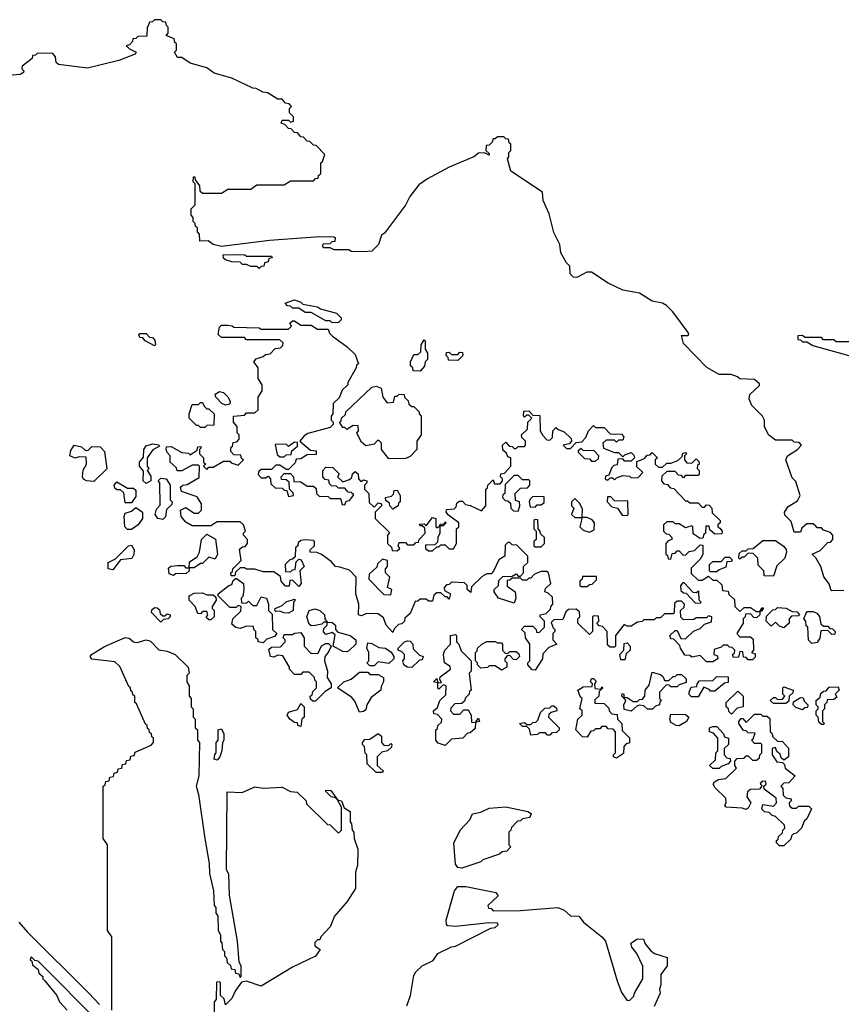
# Model space of a CAD drawing. Extents: x 2708302 to 2968450, y 494490 to 722710.
# Tile 17 of 256: x 2770540 to 2774470, y 597162 to 601870. Entities that reach past the tile are written whole.
import ezdxf

# ---------------------------------------------------------------- set-up
doc = ezdxf.new("R2010")
doc.units = 0

msp = doc.modelspace()

# ---------------------------------------------------------------- linework, layer by layer
at = {"layer": '0CON20XD'}
for points in [[(2774348.3, 599448.3), (2774335, 599460), (2774305, 599460), (2774281.7, 599438.3), (2774275, 599420), (2774245, 599420), (2774230.7, 599470.7), (2774200.5, 599500.5), (2774198.8, 599515), (2774215, 599542.5), (2774260, 599570), (2774273.3, 599595), (2774251.7, 599661.7), (2774235, 599680), (2774203.9, 599766.1), (2774212.5, 599785), (2774260, 599815), (2774280, 599835), (2774268.3, 599848.3), (2774245, 599850), (2774235, 599860), (2774155, 599860), (2774122.5, 599885), (2774103.3, 599925), (2774102.5, 599955), (2774093.3, 599975), (2774042.5, 600025), (2774030, 600055), (2774031.7, 600078.3), (2774078.3, 600121.7), (2774078.3, 600128.3), (2774055, 600150), (2773985, 600152.5), (2773973, 600163), (2773943, 600173), (2773885, 600174.3), (2773826.7, 600206.7), (2773715, 600322.5), (2773705, 600360), (2773735, 600360), (2773740, 600365), (2773737.5, 600375), (2773663.9, 600473.9), (2773634.3, 600504.3), (2773614.2, 600514.2), (2773565, 600523.8), (2773505, 600563.1), (2773425, 600577.5), (2773355, 600610), (2773275, 600662.5), (2773253, 600663), (2773205, 600636.7), (2773189.3, 600639.3), (2773173.3, 600655), (2773171.7, 600691.7), (2773155, 600707.5), (2773128.8, 600755), (2773124, 600795), (2773095, 600852.5), (2773072.3, 600942.3), (2773044.2, 601005), (2773040, 601045), (2772890, 601145), (2772873.8, 601205), (2772880, 601215), (2772880, 601235), (2772890, 601245), (2772890, 601275), (2772881.7, 601281.7), (2772878.3, 601298.3), (2772865, 601300), (2772855, 601310), (2772825, 601310), (2772815, 601300), (2772805, 601300), (2772800, 601285), (2772785, 601270), (2772771.7, 601268.3), (2772770, 601245), (2772785, 601230), (2772785, 601222.5), (2772763, 601233), (2772735, 601232.5), (2772712.5, 601215), (2772595, 601164.4), (2772490.4, 601109.6), (2772449.8, 601080.2), (2772406.7, 601025), (2772385, 600982.5), (2772285, 600850), (2772270, 600840), (2772255.5, 600794.5), (2772225, 600763.3), (2772185, 600760), (2772125, 600762.5), (2772115, 600770), (2772045, 600770), (2772025, 600780), (2771995, 600780), (2771990, 600785), (2771991.7, 600798.3), (2772025, 600800), (2772035, 600810), (2772048.3, 600811.7), (2772050, 600825), (2772045, 600830), (2771975, 600832.5), (2771735, 600813.8), (2771505, 600785.8), (2771465, 600794.4), (2771442, 600812), (2771401.7, 600811.7), (2771400, 600845), (2771390, 600855), (2771390, 600875), (2771381.7, 600881.7), (2771380, 600895), (2771370, 600905), (2771370, 600925), (2771360, 600935), (2771360, 600965), (2771380, 600985), (2771380, 601085), (2771370, 601095), (2771371.7, 601118.3), (2771378.3, 601118.3), (2771380, 601105), (2771400, 601075), (2771401.7, 601051.7), (2771415, 601040), (2771505, 601040), (2771535, 601060), (2771645, 601060), (2771675, 601080), (2771805, 601080), (2771835, 601100), (2771945, 601100), (2771955, 601110), (2771968.3, 601111.7), (2771970, 601125), (2771980, 601135), (2771980, 601185), (2771988.3, 601191.7), (2772000, 601225), (2771958.3, 601268.3), (2771945, 601270), (2771928.3, 601288.3), (2771915, 601290), (2771898.3, 601308.3), (2771885, 601310), (2771868.3, 601328.3), (2771855, 601330), (2771838.3, 601348.3), (2771825, 601350), (2771808.3, 601368.3), (2771790, 601375), (2771795, 601390), (2771825, 601390), (2771835, 601380), (2771850, 601385), (2771850, 601405), (2771830, 601425), (2771830, 601445), (2771840, 601455), (2771828.3, 601468.3), (2771811.7, 601471.7), (2771795, 601490), (2771775, 601490), (2771725, 601520), (2771703, 601523), (2771671.7, 601541.7), (2771655, 601542.5), (2771555, 601590), (2771470, 601615), (2771435, 601640), (2771355, 601662.5), (2771315, 601690), (2771295, 601690), (2771280, 601715), (2771290, 601725), (2771290, 601755), (2771281.7, 601761.7), (2771278.3, 601778.3), (2771240, 601795), (2771250, 601805), (2771250, 601835), (2771241.7, 601841.7), (2771238.3, 601858.3), (2771225, 601860), (2771215, 601870), (2771185, 601870), (2771175, 601860), (2771161.7, 601858.3), (2771155, 601840), (2771150, 601835), (2771148.3, 601791.7), (2771105, 601790), (2771095, 601780), (2771081.7, 601778.3), (2771080, 601765), (2771065, 601750), (2771050, 601745), (2771065, 601730), (2771097.5, 601715), (2771092.5, 601705), (2771015, 601674.5), (2770865, 601637.5), (2770725.8, 601655.8), (2770713.8, 601665), (2770711.7, 601691.7), (2770698.3, 601708.3), (2770625, 601710), (2770615, 601700), (2770601.7, 601698.3), (2770600, 601685), (2770551.7, 601648.3), (2770550, 601635), (2770560, 601625), (2770558.3, 601618.3), (2770541.7, 601608.3), (2770486.7, 601603.3)], [(2771685, 600680), (2771675, 600690), (2771645, 600690), (2771625, 600700), (2771605, 600700), (2771595, 600710), (2771555, 600712.5), (2771525, 600722.5), (2771515, 600730), (2771512.5, 600745), (2771585, 600747.5), (2771616.4, 600746.4), (2771625, 600740), (2771745, 600740), (2771748.3, 600731.7), (2771731.7, 600728.3), (2771728.3, 600711.7), (2771711.7, 600708.3), (2771708.3, 600691.7), (2771695, 600690), (2771685, 600680)], [(2772035, 600420), (2772025, 600430), (2772005, 600430), (2771935, 600470), (2771905, 600470), (2771875, 600490), (2771845, 600490), (2771835, 600500), (2771821.7, 600501.7), (2771810, 600515), (2771855, 600530), (2771885, 600520), (2771895, 600510), (2771965, 600497.5), (2771978.3, 600488.3), (2772055, 600467.5), (2772077.5, 600445), (2772077.5, 600435), (2772065, 600422.5), (2772035, 600420)], [(2773005, 598760), (2772991.7, 598761.7), (2772970, 598785), (2772970, 598795), (2772980, 598805), (2772980, 598885), (2772960, 598915), (2772958.3, 598938.3), (2772940, 598955), (2772955, 598970), (2772995, 598970), (2773010, 598955), (2773011.7, 598941.7), (2773025, 598940), (2773050, 598965), (2773050, 598995), (2773030, 599015), (2773030, 599025), (2773058.3, 599031.7), (2773078.3, 599051.7), (2773080, 599065), (2773090, 599075), (2773088.3, 599108.3), (2773068.3, 599128.3), (2773052.5, 599135), (2773055, 599150), (2773080, 599175), (2773070, 599225), (2773061.7, 599231.7), (2773035, 599232.5), (2773001.7, 599218.3), (2772985, 599200), (2772975, 599200), (2772965, 599190), (2772945, 599190), (2772935, 599200), (2772895, 599200), (2772885, 599190), (2772871.7, 599188.3), (2772871.7, 599161.7), (2772910, 599135), (2772912.5, 599105), (2772905, 599080), (2772830, 599105), (2772810, 599135), (2772810, 599145), (2772830, 599165), (2772831.7, 599188.3), (2772851.7, 599208.3), (2772895, 599210), (2772915, 599220), (2772925, 599210), (2772935, 599210), (2772950, 599225), (2772950, 599255), (2772970, 599275), (2772970, 599305), (2772918.3, 599358.3), (2772895, 599360), (2772885, 599370), (2772875, 599370), (2772861.7, 599358.3), (2772860, 599305), (2772831.7, 599288.3), (2772807, 599233), (2772795, 599220), (2772775, 599220), (2772751.7, 599208.3), (2772701.7, 599158.3), (2772698.3, 599131.7), (2772680, 599145), (2772680, 599165), (2772668.3, 599178.3), (2772605, 599180), (2772595, 599170), (2772581.7, 599168.3), (2772570, 599155), (2772571.7, 599141.7), (2772600, 599125), (2772595, 599100), (2772585, 599110), (2772575, 599110), (2772555, 599130), (2772535, 599130), (2772521.7, 599118.3), (2772515, 599090), (2772495, 599090), (2772485, 599100), (2772455, 599100), (2772445, 599090), (2772431.7, 599088.3), (2772408.3, 599031.7), (2772381.7, 599008.3), (2772380, 598995), (2772368.3, 598981.7), (2772351.7, 598978.3), (2772331.7, 598958.3), (2772325, 598940), (2772292.5, 598975), (2772280, 599010), (2772255, 599030), (2772198.3, 599031.7), (2772175, 599020), (2772160, 599025), (2772162.5, 599075), (2772147.5, 599125), (2772150, 599205), (2772118.3, 599238.3), (2772071.7, 599251.7), (2772050, 599255), (2772030, 599280), (2771983.6, 599313.6), (2771963, 599323), (2771930, 599325), (2771930, 599335), (2771950, 599355), (2771950, 599375), (2771945, 599380), (2771905, 599382.5), (2771885, 599380), (2771871.7, 599368.3), (2771870, 599355), (2771860, 599345), (2771858.3, 599301.7), (2771845, 599290), (2771831.7, 599288.3), (2771810, 599265), (2771811.7, 599231.7), (2771835, 599230), (2771845, 599240), (2771858.3, 599241.7), (2771861.7, 599278.3), (2771875, 599290), (2771887, 599287), (2771900, 599255), (2771880, 599235), (2771886.7, 599175), (2771875, 599160), (2771845, 599190), (2771831.7, 599188.3), (2771828.3, 599161.7), (2771811.7, 599161.7), (2771790, 599185), (2771788.3, 599208.3), (2771755, 599230), (2771705, 599230), (2771665, 599242.5), (2771625, 599242.5), (2771615, 599250), (2771595, 599250), (2771571.7, 599228.3), (2771568.3, 599211.7), (2771551.7, 599211.7), (2771550, 599225), (2771558.3, 599231.7), (2771560, 599245), (2771600, 599285), (2771591.7, 599338.3), (2771605, 599350), (2771618.3, 599351.7), (2771630, 599365), (2771630, 599385), (2771610, 599405), (2771610, 599415), (2771620, 599425), (2771610, 599455), (2771595, 599470), (2771485, 599470), (2771455, 599450), (2771365, 599450), (2771335, 599467.5), (2771312.5, 599495), (2771310, 599525), (2771335, 599537.5), (2771375, 599510), (2771395, 599510), (2771410, 599525), (2771410, 599555), (2771388.3, 599588.3), (2771313.6, 599613.6), (2771310, 599635), (2771320, 599645), (2771341.7, 599648.3), (2771398.3, 599681.7), (2771400, 599735), (2771395, 599740), (2771365, 599740), (2771315, 599712.5), (2771293, 599713), (2771288.3, 599728.3), (2771260, 599755), (2771260, 599785), (2771245, 599800), (2771240, 599815), (2771241.7, 599828.3), (2771265, 599830), (2771315, 599800), (2771347.5, 599797.5), (2771355, 599790), (2771388.3, 599811.7), (2771391.7, 599828.3), (2771405, 599830), (2771410, 599825), (2771400, 599815), (2771400, 599795), (2771420, 599775), (2771420, 599755), (2771430, 599745), (2771420, 599735), (2771435, 599720), (2771445, 599730), (2771465, 599730), (2771515, 599760), (2771545, 599760), (2771551.7, 599751.7), (2771585, 599740), (2771610, 599765), (2771601.7, 599771.7), (2771598.3, 599788.3), (2771565, 599790), (2771550, 599805), (2771550, 599825), (2771558.3, 599831.7), (2771561.7, 599848.3), (2771578.3, 599851.7), (2771590, 599865), (2771590, 599885), (2771580, 599895), (2771580, 599925), (2771562.5, 599945), (2771562.5, 599975), (2771615, 599980), (2771625, 599990), (2771665, 599990), (2771680, 600005), (2771680, 600065), (2771700, 600095), (2771700, 600125), (2771680, 600155), (2771680, 600205), (2771660, 600235), (2771671.7, 600248.3), (2771705, 600260), (2771715, 600270), (2771738.3, 600271.7), (2771761.7, 600298.3), (2771788.3, 600301.7), (2771798.3, 600311.7), (2771800, 600325), (2771785, 600340), (2771625, 600340), (2771615, 600350), (2771505, 600350), (2771490, 600365), (2771495, 600400), (2771505, 600410), (2771535, 600410), (2771557, 600407), (2771565, 600400), (2771685, 600397.5), (2771695, 600390), (2771825, 600390), (2771840, 600405), (2771831.7, 600418.3), (2771845, 600430), (2771855, 600430), (2771885, 600410), (2771935, 600410), (2771965, 600390), (2772015, 600390), (2772021.7, 600371.7), (2772037, 600357), (2772106.4, 600306.4), (2772145, 600270), (2772160, 600225), (2772151.7, 600218.3), (2772150, 600205), (2772110, 600135), (2772110, 600125), (2772081.7, 600098.3), (2772068.3, 600061.7), (2772040, 600035), (2772037.5, 599985), (2772030, 599975), (2772030, 599955), (2772040, 599945), (2772040, 599935), (2772025, 599920), (2771918.3, 599891.7), (2771900, 599880), (2771880, 599855), (2771931.7, 599811.7), (2771958.3, 599808.3), (2771958.3, 599791.7), (2771915, 599790), (2771885, 599770), (2771861.7, 599768.3), (2771858.3, 599751.7), (2771825, 599720), (2771815, 599720), (2771785, 599740), (2771765, 599740), (2771745, 599720), (2771695, 599720), (2771681.7, 599708.3), (2771680, 599695), (2771695, 599680), (2771715, 599680), (2771728.3, 599688.3), (2771740, 599675), (2771741.7, 599651.7), (2771761.7, 599631.7), (2771795, 599630), (2771805, 599620), (2771818.3, 599618.3), (2771825, 599590), (2771850, 599595), (2771848.3, 599608.3), (2771830, 599625), (2771828.3, 599658.3), (2771815, 599670), (2771791.7, 599671.7), (2771790, 599685), (2771805, 599700), (2771835, 599700), (2771850, 599685), (2771851.7, 599661.7), (2771885, 599660), (2771915, 599640), (2771945, 599640), (2771958.3, 599628.3), (2771960, 599605), (2771971.7, 599591.7), (2772015, 599590), (2772025, 599580), (2772075, 599580), (2772081.7, 599551.7), (2772095, 599550), (2772101.7, 599568.3), (2772118.3, 599571.7), (2772138.3, 599598.3), (2772125, 599610), (2772111.7, 599611.7), (2772095, 599630), (2772065, 599630), (2772055, 599640), (2772031.7, 599641.7), (2772021.7, 599651.7), (2772018.3, 599668.3), (2772001.7, 599671.7), (2771990, 599685), (2771990, 599715), (2772005, 599730), (2772038.3, 599728.3), (2772068.3, 599698.3), (2772060, 599685), (2772085, 599660), (2772118.3, 599671.7), (2772128.3, 599681.7), (2772131.7, 599698.3), (2772145, 599710), (2772158.3, 599698.3), (2772160, 599675), (2772171.7, 599661.7), (2772185, 599670), (2772200, 599665), (2772200, 599655), (2772190, 599645), (2772190, 599625), (2772210, 599605), (2772211.7, 599561.7), (2772235, 599540), (2772255, 599560), (2772270, 599555), (2772270, 599545), (2772240, 599515), (2772240, 599485), (2772308.3, 599418.3), (2772300, 599405), (2772300, 599365), (2772318.3, 599348.3), (2772321.7, 599331.7), (2772345, 599330), (2772358.3, 599341.7), (2772350, 599355), (2772355, 599370), (2772385, 599370), (2772395, 599360), (2772425, 599360), (2772435, 599370), (2772448.3, 599371.7), (2772450, 599385), (2772480, 599415), (2772478.3, 599438.3), (2772465, 599450), (2772455, 599450), (2772451.7, 599458.3), (2772475, 599460), (2772485, 599450), (2772515, 599490), (2772530, 599485), (2772530, 599445), (2772535, 599440), (2772550, 599450), (2772551.7, 599458.3), (2772570, 599460), (2772575, 599470), (2772580, 599465), (2772565, 599450), (2772550, 599450), (2772550, 599415), (2772540, 599395), (2772538.3, 599371.7), (2772525, 599360), (2772481.7, 599358.3), (2772481.7, 599341.7), (2772495, 599330), (2772515, 599330), (2772535, 599350), (2772545, 599350), (2772555, 599360), (2772575, 599360), (2772595, 599340), (2772615, 599340), (2772630, 599365), (2772630, 599435), (2772640, 599445), (2772640, 599465), (2772591.7, 599501.7), (2772580, 599515), (2772581.7, 599528.3), (2772618.3, 599531.7), (2772628.3, 599541.7), (2772631.7, 599558.3), (2772642.5, 599567.5), (2772657.5, 599567.5), (2772671.7, 599551.7), (2772695, 599547.5), (2772748.3, 599521.7), (2772770, 599545), (2772770, 599625), (2772778.3, 599631.7), (2772780, 599645), (2772805, 599670), (2772811.7, 599651.7), (2772838.3, 599651.7), (2772850, 599665), (2772850, 599675), (2772840, 599685), (2772841.7, 599698.3), (2772858.3, 599701.7), (2772890, 599735), (2772890, 599775), (2772875, 599780), (2772868.3, 599798.3), (2772851.7, 599811.7), (2772850, 599835), (2772865, 599850), (2772881.7, 599831.7), (2772895, 599830)], [(2771185, 600310), (2771140, 600335), (2771128.3, 600348.3), (2771115, 600350), (2771110, 600365), (2771115, 600370), (2771145, 600370), (2771161.7, 600351.7), (2771175, 600350), (2771187, 600337), (2771190, 600315), (2771185, 600310)], [(2774515, 600330), (2774445, 600330), (2774435, 600340), (2774385, 600340), (2774375, 600350), (2774295, 600350), (2774285, 600360), (2774261.7, 600358.3), (2774261.7, 600341.7), (2774275, 600340), (2774285, 600330), (2774305, 600330), (2774333, 600313), (2774535, 600256.7)], [(2772455, 600190), (2772421.7, 600191.7), (2772420, 600205), (2772410, 600215), (2772410, 600235), (2772425, 600270), (2772445, 600270), (2772458.3, 600281.7), (2772460, 600315), (2772475, 600340), (2772480, 600335), (2772480, 600295), (2772490, 600275), (2772490, 600245), (2772480, 600235), (2772477, 600213), (2772455, 600190)], [(2772635, 600240), (2772591.7, 600241.7), (2772590, 600255), (2772580, 600265), (2772581.7, 600278.3), (2772595, 600280), (2772605, 600270), (2772635, 600270), (2772645, 600280), (2772658.3, 600278.3), (2772660, 600265), (2772635, 600240)], [(2772305, 599770), (2772270, 599815), (2772270, 599845), (2772258.3, 599858.3), (2772251.7, 599858.3), (2772235, 599840), (2772195, 599832.5), (2772175, 599850), (2772153, 599893), (2772160, 599905), (2772158.3, 599928.3), (2772135, 599930), (2772105, 599910), (2772095, 599920), (2772085, 599920), (2772070, 599945), (2772078.3, 599951.7), (2772080, 599965), (2772098.3, 599981.7), (2772100, 599995), (2772225, 600113.3), (2772245, 600117.5), (2772268.3, 600108.3), (2772276.7, 600065), (2772298.3, 600038.3), (2772328.3, 600041.7), (2772335, 600070), (2772345, 600070), (2772355, 600080), (2772378.3, 600078.3), (2772380, 600065), (2772398.3, 600048.3), (2772401.7, 600031.7), (2772415, 600020), (2772425, 600020), (2772450, 599995), (2772450, 599985), (2772460, 599975), (2772460, 599885), (2772440, 599855), (2772440, 599815), (2772408.3, 599781.7), (2772385, 599772.5), (2772305, 599770)], [(2771525, 600026.7), (2771507.5, 600035), (2771477.5, 600065), (2771475, 600080), (2771495, 600092.5), (2771515, 600087.5), (2771536.2, 600066.2), (2771546.4, 600046.4), (2771545, 600032.5), (2771525, 600026.7)], [(2771425, 599920), (2771405, 599920), (2771395, 599930), (2771385, 599930), (2771350, 599965), (2771350, 599985), (2771365, 600030), (2771395, 600030), (2771405, 600040), (2771415, 600040), (2771421.7, 600021.7), (2771435, 600010), (2771445, 600010), (2771470, 599985), (2771468.3, 599931.7), (2771435, 599930), (2771425, 599920)], [(2772895, 599830), (2772905, 599820), (2772915, 599820), (2772925, 599830), (2772955, 599830), (2772960, 599835), (2772960, 599855), (2772941.7, 599871.7), (2772940, 599885), (2772968.3, 599911.7), (2772970, 599945), (2772990, 599965), (2772975, 599980), (2772965, 599980), (2772955, 599970), (2772950, 599975), (2772951.7, 599998.3), (2772975, 600000), (2772995, 599980), (2773028.3, 599978.3), (2773030, 599905), (2773041.7, 599881.7), (2773061.7, 599861.7), (2773075, 599860), (2773088.3, 599871.7), (2773090, 599905), (2773105, 599920), (2773115, 599910), (2773145, 599900), (2773178.3, 599868.3), (2773180, 599855), (2773168.3, 599841.7), (2773140, 599835), (2773155, 599820), (2773175, 599820), (2773201.7, 599848.3), (2773228.3, 599851.7), (2773248.3, 599871.7), (2773260, 599905), (2773285, 599930), (2773295, 599920), (2773335, 599920), (2773365, 599890), (2773418.3, 599888.3), (2773430, 599875), (2773425, 599860), (2773405, 599860), (2773395, 599850), (2773385, 599860), (2773345, 599860), (2773330, 599845), (2773331.7, 599821.7), (2773385, 599800), (2773405, 599800), (2773425, 599780), (2773435, 599790), (2773465, 599800), (2773478.3, 599788.3), (2773480, 599775), (2773465, 599760), (2773435, 599760), (2773425, 599770), (2773401.7, 599768.3), (2773398.3, 599741.7), (2773381.7, 599738.3), (2773371.7, 599728.3), (2773358.3, 599691.7), (2773341.7, 599688.3), (2773340, 599675), (2773345, 599670), (2773355, 599670), (2773365, 599680), (2773375, 599680), (2773385, 599670), (2773395, 599680), (2773425, 599690), (2773457, 599687), (2773465, 599680), (2773498.3, 599681.7), (2773520, 599705), (2773491.7, 599731.7), (2773491.7, 599758.3), (2773528.3, 599771.7), (2773541.7, 599788.3), (2773555, 599790), (2773565, 599800), (2773590, 599775), (2773580, 599765), (2773580, 599745), (2773595, 599730), (2773615, 599730), (2773635, 599750), (2773655, 599750), (2773688.3, 599761.7), (2773708.3, 599781.7), (2773711.7, 599798.3), (2773725, 599800), (2773730, 599795), (2773720, 599785), (2773720, 599765), (2773731.7, 599751.7), (2773755, 599750), (2773775, 599770), (2773788.3, 599758.3), (2773790, 599745), (2773781.7, 599738.3), (2773780, 599725), (2773790, 599715), (2773790, 599695), (2773785, 599690), (2773725, 599690), (2773715, 599680), (2773705, 599690), (2773691.7, 599691.7), (2773675, 599710), (2773635, 599710), (2773611.7, 599688.3), (2773610, 599665), (2773621.7, 599651.7), (2773638.3, 599648.3), (2773651.7, 599631.7), (2773668.3, 599628.3), (2773725, 599570), (2773735, 599570), (2773745, 599560), (2773785, 599560), (2773805, 599540), (2773815, 599540), (2773825, 599550), (2773838.3, 599548.3), (2773850, 599535), (2773851.7, 599511.7), (2773890, 599475), (2773890, 599465), (2773880, 599455), (2773880, 599445), (2773888.3, 599438.3), (2773900, 599425), (2773898.3, 599411.7), (2773865, 599410), (2773841.7, 599431.7), (2773838.3, 599448.3), (2773821.7, 599448.3), (2773820, 599415), (2773811.7, 599408.3), (2773808.3, 599391.7), (2773795, 599390), (2773761.7, 599411.7), (2773760, 599445), (2773755, 599450), (2773725, 599440), (2773695, 599460), (2773675, 599460), (2773665, 599470), (2773635, 599470), (2773620, 599455), (2773620, 599425), (2773631.7, 599411.7), (2773645, 599410), (2773660, 599395), (2773660, 599385), (2773641.7, 599378.3), (2773630, 599365), (2773630, 599315), (2773638.3, 599308.3), (2773641.7, 599291.7), (2773655, 599290), (2773661.7, 599318.3), (2773675, 599320), (2773685, 599330), (2773695, 599330), (2773711.7, 599311.7), (2773725, 599310), (2773743, 599327), (2773768.3, 599331.7), (2773795, 599360), (2773808.3, 599358.3), (2773807, 599313), (2773795, 599290), (2773751.7, 599248.3), (2773751.7, 599221.7), (2773785, 599190), (2773805, 599190), (2773835, 599210), (2773855, 599190), (2773875, 599190), (2773898.3, 599168.3), (2773901.7, 599141.7), (2773928.3, 599138.3), (2773931.7, 599121.7), (2773958.3, 599098.3), (2773960, 599065), (2773985, 599040), (2774005, 599060), (2774035, 599060), (2774065, 599040), (2774080, 599040), (2774091.7, 599058.3), (2774098.3, 599058.3), (2774088.3, 599041.7), (2774080, 599040), (2774080, 599025), (2774065, 599010), (2774051.7, 599011.7), (2774035, 599030), (2774011.7, 599028.3), (2774010, 599015), (2774000, 599005), (2774000, 598985), (2773970, 598935), (2773985, 598920), (2774035, 598920), (2774048.3, 598908.3), (2774050, 598855), (2774040, 598845), (2774058.3, 598838.3), (2774058.3, 598821.7), (2774045, 598810), (2774025, 598810), (2774015, 598820), (2774001.7, 598821.7), (2773998.3, 598848.3), (2773985, 598850), (2773978.3, 598821.7), (2773955, 598820), (2773950, 598835), (2773958.3, 598841.7), (2773960, 598855), (2773948.3, 598868.3), (2773935, 598870), (2773925, 598880), (2773905, 598880), (2773895, 598870), (2773861.7, 598858.3), (2773860, 598835), (2773878.3, 598828.3), (2773880, 598815), (2773855, 598800), (2773825, 598800), (2773795, 598830), (2773755, 598822.5), (2773745, 598830), (2773721.7, 598831.7), (2773700, 598865), (2773698.3, 598878.3), (2773668.3, 598908.3), (2773655, 598910), (2773650, 598925), (2773675, 598950), (2773685, 598950), (2773701.7, 598911.7), (2773725, 598910), (2773763, 598947), (2773795, 598960), (2773815, 598980), (2773848.3, 598991.7), (2773850, 599015), (2773835, 599020), (2773825, 599010), (2773775, 599010), (2773765, 599002.5), (2773715, 599000), (2773703, 599013), (2773700, 599045), (2773718.3, 599061.7), (2773720, 599075), (2773705, 599090), (2773685, 599090), (2773671.7, 599078.3), (2773670, 599035), (2773665, 599030), (2773625, 599030), (2773605, 599010), (2773585, 599010), (2773575, 599000), (2773525, 599000), (2773517, 598993), (2773495, 598990), (2773465, 598970), (2773445, 598970), (2773431.7, 598978.3), (2773390, 598925), (2773390, 598875), (2773385, 598870), (2773365, 598870), (2773351.7, 598881.7), (2773350, 598945), (2773328.3, 598968.3), (2773311.7, 598971.7), (2773300, 598985), (2773310, 598995), (2773308.3, 599018.3), (2773285, 599020), (2773280, 599015), (2773280, 598945), (2773265, 598930), (2773210, 598985), (2773210, 599005), (2773220, 599015), (2773218.3, 599038.3), (2773201.7, 599051.7), (2773165, 599050), (2773151.7, 599038.3), (2773138.3, 599001.7), (2773095, 599000), (2773081.7, 598988.3), (2773091.7, 598961.7), (2773100, 598955), (2773100, 598945), (2773090, 598935), (2773090, 598905), (2773110, 598885), (2773071.7, 598868.3), (2773041.7, 598838.3), (2773040, 598815), (2773005, 598760)], [(2770895, 599662.5), (2770860, 599665), (2770845, 599673.3), (2770840, 599685), (2770843.8, 599716.2), (2770860, 599745), (2770858.3, 599778.3), (2770825, 599780), (2770805, 599773.3), (2770780, 599785), (2770785, 599810), (2770800, 599835), (2770835, 599827.5), (2770855, 599810), (2770868.3, 599811.7), (2770885, 599830), (2770925, 599827.5), (2770945.9, 599805.9), (2770957, 599723), (2770895, 599662.5)], [(2771145, 599653.3), (2771130, 599665), (2771131.7, 599711.7), (2771113.3, 599735), (2771112.5, 599755), (2771131.7, 599778.3), (2771133.3, 599815), (2771145, 599832.5), (2771175, 599842.5), (2771205, 599837.5), (2771208.3, 599831.7), (2771176.7, 599813.3), (2771150, 599775), (2771150, 599735), (2771157.5, 599725), (2771150, 599715), (2771167, 599687), (2771167.5, 599665), (2771145, 599653.3)], [(2771805, 599780), (2771815, 599790), (2771838.3, 599791.7), (2771841.7, 599808.3), (2771868.3, 599831.7), (2771868.3, 599848.3), (2771855, 599850), (2771825, 599830), (2771815, 599840), (2771761.7, 599838.3), (2771771.7, 599791.7), (2771785, 599780), (2771805, 599780)], [(2773295, 599760), (2773308.3, 599771.7), (2773310, 599785), (2773288.3, 599808.3), (2773235, 599810), (2773225, 599820), (2773211.7, 599808.3), (2773211.7, 599801.7), (2773241.7, 599771.7), (2773265, 599770), (2773275, 599760), (2773295, 599760)], [(2772925, 599520), (2772932.5, 599545), (2772930, 599565), (2772911.7, 599571.7), (2772910, 599605), (2772935, 599630), (2772968.3, 599631.7), (2772980, 599645), (2772980, 599665), (2772975, 599670), (2772945, 599670), (2772925, 599690), (2772905, 599690), (2772861.7, 599648.3), (2772860, 599605), (2772851.7, 599598.3), (2772850, 599585), (2772861.7, 599571.7), (2772875, 599570), (2772888.3, 599558.3), (2772890, 599535), (2772901.7, 599521.7), (2772925, 599520)], [(2771075, 599560), (2771045, 599560), (2771038.3, 599608.3), (2771021.7, 599621.7), (2771005, 599622.5), (2770995, 599630), (2770992.5, 599645), (2771005, 599660), (2771055, 599630), (2771085, 599630), (2771095, 599620), (2771095, 599590), (2771075, 599560)], [(2771225, 599480), (2771200, 599485), (2771187.5, 599505), (2771195, 599530), (2771211.7, 599548.3), (2771210, 599655), (2771202.5, 599665), (2771215, 599677.5), (2771240, 599675), (2771260, 599645), (2771260, 599575), (2771270, 599565), (2771268.3, 599551.7), (2771241.7, 599528.3), (2771237, 599493), (2771225, 599480)], [(2772325, 599530), (2772310, 599545), (2772308.3, 599558.3), (2772291.7, 599571.7), (2772290, 599585), (2772318.3, 599591.7), (2772328.3, 599601.7), (2772331.7, 599618.3), (2772345, 599620), (2772360, 599595), (2772360, 599565), (2772351.7, 599558.3), (2772350, 599545), (2772325, 599530)], [(2773005, 599540), (2773015, 599550), (2773035, 599550), (2773048.3, 599561.7), (2773048.3, 599588.3), (2772995, 599590), (2772981.7, 599578.3), (2772977.5, 599565), (2772981.7, 599541.7), (2773005, 599540)], [(2773230, 599490), (2773231.7, 599531.7), (2773218.3, 599558.3), (2773195, 599580), (2773180, 599565), (2773180, 599545), (2773190, 599535), (2773180, 599505), (2773195, 599490), (2773225, 599490), (2773230, 599490)], [(2773445, 599500), (2773450, 599505), (2773448.3, 599568.3), (2773385, 599570), (2773368.3, 599588.3), (2773351.7, 599588.3), (2773350, 599565), (2773371.7, 599541.7), (2773400, 599535), (2773421.7, 599501.7), (2773445, 599500)], [(2771075, 599432.5), (2771055, 599432.5), (2771042.5, 599445), (2771040, 599495), (2771045, 599510), (2771075, 599520), (2771095, 599537.5), (2771126.7, 599515), (2771126.7, 599485), (2771107.5, 599455), (2771075, 599432.5)], [(2773035, 599350), (2773050, 599365), (2773050, 599395), (2773031.7, 599411.7), (2773030, 599425), (2773020, 599435), (2773018.3, 599478.3), (2773005, 599480), (2773000, 599475), (2773000, 599435), (2773010, 599425), (2773010, 599385), (2773000, 599375), (2773000, 599355), (2773005, 599350), (2773035, 599350)], [(2773265, 599420), (2773288.3, 599431.7), (2773290, 599465), (2773278.3, 599478.3), (2773255, 599490), (2773230, 599490), (2773220, 599445), (2773235, 599430), (2773265, 599420)], [(2771275, 599212.5), (2771255, 599220), (2771251.7, 599248.3), (2771263, 599257), (2771295, 599260), (2771325, 599260), (2771335, 599250), (2771350, 599250), (2771351.7, 599278.3), (2771388.3, 599301.7), (2771400, 599325), (2771410, 599385), (2771435, 599410), (2771476.4, 599386.4), (2771486.7, 599315), (2771475, 599290), (2771445, 599300), (2771415, 599270), (2771405, 599270), (2771375, 599250), (2771350, 599250), (2771350, 599235), (2771337, 599223), (2771285, 599220), (2771275, 599212.5)], [(2774481.7, 599141.7), (2774425, 599140), (2774420, 599145), (2774412.5, 599172.5), (2774386.1, 599206.1), (2774372.5, 599255), (2774347.5, 599297.5), (2774330, 599315), (2774368.3, 599331.7), (2774405, 599370), (2774418.3, 599371.7), (2774430, 599385), (2774430, 599405), (2774418.3, 599418.3), (2774385, 599430), (2774375, 599440), (2774355, 599440), (2774348.3, 599448.3)], [(2774145, 599210), (2774101.7, 599211.7), (2774100, 599235), (2774071.7, 599261.7), (2774070, 599295), (2774048.3, 599318.3), (2774025, 599320), (2774005, 599300), (2773995, 599300), (2773985, 599290), (2773980, 599295), (2773981.7, 599318.3), (2773995, 599330), (2774015, 599330), (2774025, 599340), (2774048.3, 599341.7), (2774095, 599380), (2774155, 599380), (2774193, 599353), (2774207, 599337), (2774207.5, 599325), (2774200, 599295), (2774161.7, 599258.3), (2774145, 599210)], [(2770985, 599240), (2770962.5, 599245), (2770962.5, 599275), (2770998.3, 599291.7), (2771060, 599355), (2771075, 599357.5), (2771087.5, 599335), (2771086.4, 599313.6), (2771076.4, 599293.6), (2771021.7, 599288.3), (2770985, 599240)], [(2772315, 599120), (2772320, 599145), (2772300, 599155), (2772310, 599205), (2772290, 599225), (2772290, 599245), (2772300, 599255), (2772300, 599285), (2772275, 599290), (2772251.7, 599268.3), (2772248.3, 599251.7), (2772211.7, 599218.3), (2772210, 599195), (2772281.7, 599121.7), (2772315, 599120)], [(2773875, 599230), (2773845, 599230), (2773840, 599235), (2773840, 599265), (2773855, 599280), (2773895, 599280), (2773915, 599300), (2773935, 599300), (2773948.3, 599288.3), (2773945, 599280), (2773921.7, 599278.3), (2773918.3, 599251.7), (2773885, 599240), (2773875, 599230)], [(2771705, 598890), (2771680, 598895), (2771680, 598905), (2771670, 598915), (2771670, 598945), (2771660, 598955), (2771658.3, 598968.3), (2771625, 598970), (2771595, 598960), (2771573.3, 598963.3), (2771555, 598980), (2771560, 599005), (2771598.3, 599041.7), (2771600, 599065), (2771585, 599070), (2771575, 599060), (2771545, 599060), (2771490, 599115), (2771490, 599125), (2771540, 599165), (2771555, 599170), (2771561.7, 599188.3), (2771575, 599200), (2771610, 599175), (2771612.5, 599145), (2771607, 599113), (2771600, 599105), (2771601.7, 599081.7), (2771625, 599080), (2771635, 599090), (2771655, 599070), (2771675, 599070), (2771695, 599110), (2771720, 599105), (2771730, 599075), (2771730, 599045), (2771747.5, 599027.5), (2771750, 598955), (2771770, 598935), (2771758.3, 598921.7), (2771721.7, 598908.3), (2771705, 598890)], [(2773255, 599160), (2773265, 599170), (2773278.3, 599171.7), (2773298.3, 599191.7), (2773298.3, 599208.3), (2773231.7, 599208.3), (2773230, 599195), (2773220, 599185), (2773220, 599165), (2773225, 599160), (2773255, 599160)], [(2773795, 599080), (2773800, 599085), (2773790, 599095), (2773788.3, 599138.3), (2773775, 599130), (2773761.7, 599131.7), (2773718.3, 599178.3), (2773711.7, 599178.3), (2773700, 599165), (2773701.7, 599141.7), (2773715, 599130), (2773728.3, 599128.3), (2773771.7, 599081.7), (2773795, 599080)], [(2771455, 599000), (2771445, 599000), (2771431.7, 599011.7), (2771440, 599025), (2771435, 599040), (2771415, 599040), (2771405, 599030), (2771391.7, 599031.7), (2771380, 599065), (2771350, 599095), (2771350, 599115), (2771375, 599127.5), (2771415, 599130), (2771435, 599120), (2771465, 599120), (2771478.3, 599108.3), (2771480, 599095), (2771460, 599065), (2771460, 599055), (2771470, 599045), (2771470, 599015), (2771455, 599000)], [(2771825, 599033.3), (2771803.9, 599033.9), (2771785, 599042.5), (2771765, 599040), (2771760, 599045), (2771762.5, 599055), (2771795, 599070), (2771815, 599087.5), (2771855, 599100), (2771860, 599095), (2771850, 599085), (2771847.5, 599045), (2771825, 599033.3)], [(2771215, 598990), (2771170, 599035), (2771171.7, 599048.3), (2771185, 599060), (2771198.3, 599058.3), (2771208.3, 599048.3), (2771211.7, 599031.7), (2771225, 599020), (2771235, 599020), (2771245, 599030), (2771260, 599025), (2771260, 599015), (2771250, 599005), (2771228.3, 599001.7), (2771215, 598990)], [(2772105, 598847.5), (2772085, 598850), (2772040, 598875), (2772048.3, 598928.3), (2772035, 598940), (2772005, 598930), (2771993.6, 598943.6), (2771995, 598960), (2772010, 598975), (2772010, 598990), (2771995, 598990), (2771985, 598980), (2771953, 598973), (2771935, 598972.5), (2771925, 598980), (2771913.3, 599015), (2771924.2, 599045.8), (2771952.5, 599052.5), (2771976.1, 599046.1), (2771997.5, 599025), (2772000, 599005), (2772010, 598990), (2772035, 598987.5), (2772050, 598975), (2772050, 598955), (2772061.7, 598941.7), (2772120, 598925), (2772147.5, 598905), (2772147.5, 598885), (2772115, 598852.5), (2772105, 598847.5)], [(2774195, 598962.5), (2774175, 598970), (2774155, 598990), (2774135, 598970), (2774110, 598995), (2774111.7, 599018.3), (2774141.7, 599048.3), (2774155, 599050), (2774165, 599060), (2774207, 599057), (2774235, 599040), (2774258.3, 599038.3), (2774270, 599025), (2774265, 599020), (2774231.7, 599018.3), (2774220, 599005), (2774220, 598985), (2774195, 598962.5)], [(2774328.3, 598888.3), (2774313.6, 598903.6), (2774310, 598965), (2774301.7, 598971.7), (2774300, 598995), (2774290, 599005), (2774305, 599040), (2774335, 599040), (2774353, 599033), (2774366.4, 599016.4), (2774371.7, 598981.7), (2774385, 598970), (2774405, 598970), (2774415, 598960), (2774428.3, 598958.3), (2774440, 598945), (2774438.3, 598931.7), (2774425, 598930), (2774405, 598950), (2774371.7, 598948.3), (2774367, 598913), (2774355, 598892.5), (2774328.3, 598888.3)], [(2771941.7, 598611.7), (2771931.7, 598621.7), (2771930, 598635), (2771938.3, 598641.7), (2771941.7, 598658.3), (2771960, 598675), (2771960, 598705), (2771951.7, 598711.7), (2771950, 598725), (2771925, 598750), (2771895, 598750), (2771885, 598740), (2771855, 598740), (2771830, 598765), (2771830, 598775), (2771798.3, 598828.3), (2771775, 598832.5), (2771755, 598822.5), (2771740, 598825), (2771731.7, 598858.3), (2771745, 598870), (2771788.3, 598871.7), (2771810, 598895), (2771810, 598905), (2771800, 598915), (2771805, 598930), (2771845, 598930), (2771855, 598937.5), (2771885, 598940), (2771900, 598915), (2771900, 598875), (2771935, 598840), (2771968.3, 598841.7), (2771984, 598876), (2772005, 598887.5), (2772017, 598887), (2772030, 598875), (2772016.1, 598843.9), (2772000, 598825), (2771997.5, 598805), (2772012.5, 598755), (2772010, 598725), (2772030, 598695), (2772030, 598675), (2772001.7, 598658.3), (2771955, 598612.5), (2771941.7, 598611.7)], [(2770980, 597135), (2770980, 597485), (2770960, 597515), (2770960, 597925), (2770940, 597955), (2770940, 598205), (2770948.3, 598211.7), (2770951.7, 598228.3), (2770968.3, 598231.7), (2770971.7, 598248.3), (2770988.3, 598251.7), (2770991.7, 598268.3), (2771008.3, 598271.7), (2771011.7, 598288.3), (2771028.3, 598291.7), (2771031.7, 598308.3), (2771048.3, 598311.7), (2771051.7, 598328.3), (2771068.3, 598331.7), (2771071.7, 598348.3), (2771088.3, 598351.7), (2771091.7, 598368.3), (2771168.3, 598401.7), (2771180, 598415), (2771180, 598435), (2771171.7, 598441.7), (2771170, 598455), (2771161.7, 598461.7), (2771160, 598475), (2771151.7, 598481.7), (2771150, 598495), (2771141.7, 598501.7), (2771098.3, 598598.3), (2771090, 598605), (2771090, 598635), (2771081.7, 598641.7), (2771080, 598655), (2771071.7, 598661.7), (2771070, 598675), (2771061.7, 598681.7), (2771018.3, 598778.3), (2770995, 598800), (2770885, 598812.5), (2770877.5, 598825), (2770883.3, 598835), (2770945, 598873.8), (2771045, 598916), (2771063.6, 598913.6), (2771085, 598896.2), (2771102.3, 598892.3), (2771145, 598905.8), (2771165, 598898), (2771205, 598857.1), (2771245, 598851.4), (2771284.4, 598834.4), (2771346.2, 598775), (2771350, 598745), (2771340, 598735), (2771340, 598705), (2771350, 598685), (2771350, 598635), (2771360, 598625), (2771360, 598585), (2771370, 598575), (2771370, 598535), (2771380, 598525), (2771380, 598485), (2771390, 598475), (2771390, 598425), (2771400, 598415), (2771396.7, 598255), (2771383.8, 598205), (2771396, 598165), (2771426.2, 597955), (2771446.1, 597836.1), (2771448.3, 597788.3), (2771466.7, 597705), (2771470, 597635), (2771477.5, 597625), (2771478.3, 597598.3), (2771487.5, 597585), (2771490, 597515), (2771500, 597495), (2771500, 597465), (2771507, 597457), (2771510, 597425), (2771520, 597415), (2771520, 597395), (2771530, 597385), (2771531.7, 597361.7), (2771548.3, 597348.3), (2771551.7, 597331.7), (2771568.3, 597328.3), (2771571.7, 597311.7), (2771588.3, 597308.3), (2771595, 597290), (2771600, 597295), (2771600, 597345), (2771590, 597365), (2771582.5, 597465), (2771543.3, 597685), (2771540, 597785), (2771530, 597805), (2771531.7, 598178.3), (2771604.2, 598175.8), (2771665, 598202.5), (2771705, 598196.2), (2771795, 598200), (2771835, 598180), (2771867, 598177), (2771910, 598135), (2771911.7, 598121.7), (2772011.7, 598021.7), (2772025, 598020), (2772065, 597980), (2772080, 597995), (2772080, 598105), (2772060, 598140), (2772050, 598150), (2772030, 598155), (2772005, 598180), (2772005, 598186.2), (2772027.5, 598185), (2772060, 598140), (2772080, 598135), (2772091.7, 598101.7), (2772120, 598085), (2772120, 598035), (2772127.5, 598025), (2772130, 597995), (2772137.5, 597985), (2772140, 597955), (2772157.5, 597905), (2772156, 597826), (2772146, 597795), (2772146.7, 597716.7), (2772105.7, 597654.3), (2772045.6, 597584.4), (2772025, 597533.3), (2771980, 597485), (2771975, 597470), (2771965, 597470), (2771951.7, 597458.3), (2771951.7, 597441.7), (2771977.5, 597425), (2771955, 597392.5), (2771845, 597340), (2771695, 597250), (2771625, 597273.3), (2771601.7, 597268.3), (2771571.7, 597228.3), (2771555, 597190), (2771525, 597160), (2771518.3, 597188.3), (2771500, 597205), (2771500, 597265), (2771495, 597270), (2771481.7, 597268.3), (2771480, 597185), (2771470, 597175), (2771470, 597105)], [(2772235, 598780), (2772215, 598780), (2772200, 598795), (2772210, 598805), (2772210, 598845), (2772200, 598865), (2772205, 598890), (2772225, 598887.5), (2772258.3, 598868.3), (2772290, 598865), (2772316.4, 598846.4), (2772330, 598825), (2772330, 598815), (2772305, 598792.5), (2772255, 598800), (2772235, 598780)], [(2772415, 598773.3), (2772393.6, 598773.6), (2772377.5, 598785), (2772372.5, 598805), (2772380, 598815), (2772380, 598835), (2772368.3, 598848.3), (2772350, 598855), (2772350, 598865), (2772380, 598895), (2772395, 598900), (2772408.3, 598898.3), (2772420, 598885), (2772421.7, 598861.7), (2772451.7, 598831.7), (2772470, 598825), (2772465, 598810), (2772451.7, 598808.3), (2772415, 598773.3)], [(2772575, 598400), (2772541.7, 598411.7), (2772530, 598425), (2772530, 598475), (2772538.3, 598481.7), (2772540, 598495), (2772558.3, 598511.7), (2772560, 598525), (2772538.3, 598548.3), (2772521.7, 598551.7), (2772520, 598565), (2772538.3, 598581.7), (2772550, 598615), (2772578.3, 598641.7), (2772580, 598685), (2772565, 598690), (2772545, 598670), (2772540, 598675), (2772540, 598700), (2772520, 598705), (2772535, 598720), (2772540, 598700), (2772558.3, 598701.7), (2772550, 598715), (2772551.7, 598728.3), (2772600, 598765), (2772598.3, 598778.3), (2772572.5, 598795), (2772567.5, 598835), (2772573.9, 598856.1), (2772600, 598885), (2772600, 598925), (2772625, 598930), (2772630, 598925), (2772630, 598895), (2772640, 598885), (2772651.7, 598851.7), (2772700, 598805), (2772700, 598755), (2772690, 598745), (2772700, 598665), (2772691.7, 598658.3), (2772690, 598645), (2772671.7, 598628.3), (2772668.3, 598611.7), (2772655, 598600), (2772621.7, 598598.3), (2772601.7, 598578.3), (2772600, 598565), (2772615, 598550), (2772645, 598550), (2772665, 598570), (2772685, 598570), (2772700, 598545), (2772701.7, 598511.7), (2772720, 598510), (2772735, 598530), (2772740, 598515), (2772720, 598510), (2772718.3, 598481.7), (2772695, 598460), (2772681.7, 598458.3), (2772660, 598435), (2772605, 598430), (2772575, 598400)], [(2772845, 598760), (2772815, 598780), (2772785, 598780), (2772777, 598773), (2772745, 598770), (2772730, 598785), (2772730, 598795), (2772720, 598805), (2772720, 598845), (2772728.3, 598851.7), (2772730, 598865), (2772750, 598885), (2772775, 598897.5), (2772815, 598897.5), (2772825, 598890), (2772845, 598890), (2772850, 598885), (2772850, 598855), (2772861.7, 598841.7), (2772875, 598840), (2772885, 598850), (2772915, 598850), (2772928.3, 598838.3), (2772930, 598825), (2772915, 598810), (2772901.7, 598811.7), (2772885, 598830), (2772871.7, 598828.3), (2772860, 598815), (2772860, 598805), (2772870, 598795), (2772870, 598775), (2772845, 598760)], [(2773435, 598810), (2773415, 598810), (2773410, 598835), (2773430, 598855), (2773431.7, 598888.3), (2773445, 598890), (2773460, 598875), (2773460, 598855), (2773441.7, 598838.3), (2773435, 598810)], [(2772165, 598560), (2772142.5, 598612.5), (2772129.3, 598629.3), (2772060, 598675), (2772090, 598705), (2772125, 598717.5), (2772165, 598750), (2772205, 598750), (2772215, 598740), (2772255, 598740), (2772280, 598725), (2772280, 598705), (2772268.3, 598681.7), (2772267.5, 598665), (2772220.7, 598629.3), (2772200, 598595), (2772195, 598570), (2772185, 598562.5), (2772165, 598560)], [(2773465, 598563.3), (2773431.7, 598571.7), (2773430, 598595), (2773440, 598615), (2773420, 598635), (2773421.7, 598648.3), (2773430, 598645), (2773430, 598630), (2773445, 598630), (2773475, 598610), (2773495, 598610), (2773505, 598620), (2773518.3, 598621.7), (2773530, 598635), (2773532.5, 598665), (2773551.7, 598688.3), (2773565, 598750), (2773605, 598740), (2773618.3, 598728.3), (2773625, 598710), (2773645, 598710), (2773665, 598730), (2773675, 598730), (2773685, 598740), (2773705, 598740), (2773728.3, 598718.3), (2773728.3, 598701.7), (2773695, 598690), (2773685, 598680), (2773655, 598680), (2773645, 598690), (2773631.7, 598688.3), (2773600, 598655), (2773600, 598625), (2773610, 598615), (2773601.7, 598608.3), (2773600, 598595), (2773581.7, 598588.3), (2773567, 598573), (2773543.6, 598573.6), (2773525, 598590), (2773505, 598592.5), (2773491.7, 598588.3), (2773465, 598563.3)], [(2773395, 598340), (2773380, 598345), (2773380, 598355), (2773390, 598365), (2773390, 598465), (2773378.3, 598478.3), (2773355, 598480), (2773345, 598490), (2773325, 598490), (2773315, 598480), (2773295, 598480), (2773285, 598470), (2773271.7, 598468.3), (2773255, 598440), (2773231.7, 598441.7), (2773200, 598475), (2773210, 598525), (2773230, 598545), (2773230, 598565), (2773220, 598575), (2773230, 598625), (2773221.7, 598631.7), (2773210, 598665), (2773235, 598680), (2773278.3, 598681.7), (2773280, 598695), (2773270, 598705), (2773275, 598720), (2773285, 598720), (2773297, 598707), (2773290, 598695), (2773291.7, 598671.7), (2773320, 598670), (2773325, 598680), (2773330, 598675), (2773311.7, 598658.3), (2773310, 598635), (2773291.7, 598618.3), (2773291.7, 598601.7), (2773335, 598600), (2773358.3, 598578.3), (2773360, 598565), (2773371.7, 598551.7), (2773398.3, 598548.3), (2773400, 598525), (2773420, 598505), (2773421.7, 598471.7), (2773457, 598437), (2773457, 598413), (2773441.7, 598408.3), (2773430, 598395), (2773428.3, 598361.7), (2773395, 598340)], [(2773753, 598633), (2773743, 598643), (2773742.5, 598655), (2773751.7, 598678.3), (2773778.3, 598681.7), (2773780, 598695), (2773791.7, 598708.3), (2773855, 598710), (2773875, 598730), (2773928.3, 598728.3), (2773928.3, 598701.7), (2773911.7, 598698.3), (2773865, 598660), (2773845, 598660), (2773838.3, 598668.3), (2773811.7, 598678.3), (2773785, 598633.3), (2773753, 598633)], [(2773945, 598550), (2773931.7, 598561.7), (2773930, 598575), (2773920, 598585), (2773920, 598605), (2773975, 598660), (2774000, 598635), (2774000, 598585), (2773971.7, 598578.3), (2773945, 598550)], [(2774205, 598600), (2774145, 598600), (2774130, 598615), (2774145, 598630), (2774155, 598630), (2774165, 598620), (2774188.3, 598621.7), (2774200, 598635), (2774190, 598645), (2774190, 598675), (2774195, 598680), (2774240, 598665), (2774238.3, 598651.7), (2774220, 598635), (2774218.3, 598611.7), (2774205, 598600)], [(2774385, 598500), (2774375, 598500), (2774361.7, 598511.7), (2774360, 598535), (2774350, 598545), (2774350, 598565), (2774360, 598575), (2774360, 598585), (2774350, 598595), (2774350, 598615), (2774368.3, 598631.7), (2774371.7, 598648.3), (2774385, 598660), (2774398.3, 598661.7), (2774411.7, 598678.3), (2774455, 598680), (2774460, 598665), (2774440, 598645), (2774448.3, 598631.7), (2774435, 598620), (2774401.7, 598618.3), (2774400, 598605), (2774390, 598595), (2774390, 598575), (2774380, 598565), (2774380, 598515), (2774390, 598505), (2774385, 598500)], [(2774285, 598570), (2774251.7, 598581.7), (2774240, 598595), (2774241.7, 598608.3), (2774275, 598630), (2774288.3, 598628.3), (2774291.7, 598611.7), (2774310, 598595), (2774308.3, 598581.7), (2774295, 598580), (2774285, 598570)], [(2771885, 598490), (2771870, 598495), (2771868.3, 598508.3), (2771855, 598510), (2771832.5, 598525), (2771820, 598545), (2771825, 598560), (2771868.3, 598571.7), (2771885, 598600), (2771900, 598585), (2771900, 598535), (2771890, 598525), (2771885, 598490)], [(2773075, 598450), (2773065, 598450), (2773055, 598460), (2773025, 598460), (2773017, 598453), (2772985, 598450), (2772978.3, 598478.3), (2772965, 598490), (2772945, 598490), (2772930, 598505), (2772955, 598510), (2772965, 598500), (2772985, 598500), (2772995, 598510), (2773008.3, 598511.7), (2773018.3, 598521.7), (2773031.7, 598558.3), (2773051.7, 598578.3), (2773075, 598580), (2773085, 598590), (2773095, 598590), (2773108.3, 598578.3), (2773110, 598565), (2773081.7, 598558.3), (2773071.7, 598548.3), (2773070, 598535), (2773120, 598485), (2773120, 598475), (2773108.3, 598461.7), (2773085, 598460), (2773075, 598450)], [(2773695, 598493.3), (2773680, 598495), (2773655, 598510), (2773650, 598525), (2773655, 598550), (2773725, 598547.5), (2773740, 598535), (2773730, 598515), (2773695, 598493.3)], [(2774195, 597920), (2774175, 597920), (2774160, 597935), (2774160, 597945), (2774168.3, 597951.7), (2774170, 597965), (2774188.3, 597981.7), (2774190, 597995), (2774200, 598005), (2774198.3, 598018.3), (2774155, 598060), (2774140, 598065), (2774125, 598080), (2774103, 598083), (2774090, 598095), (2774095, 598117.5), (2774145, 598110), (2774160, 598125), (2774158.3, 598148.3), (2774101.7, 598191.7), (2774100, 598205), (2774110, 598215), (2774108.3, 598228.3), (2774095, 598230), (2774081.7, 598218.3), (2774090, 598205), (2774078.3, 598191.7), (2774035, 598190), (2774021.7, 598178.3), (2774017.5, 598155), (2774036.7, 598125), (2774025, 598100), (2774015, 598093.3), (2773995, 598100), (2773920, 598105), (2773912.5, 598115), (2773920, 598125), (2773918.3, 598148.3), (2773867, 598197), (2773857.5, 598215), (2773863.6, 598226.4), (2773883, 598237), (2773918.3, 598241.7), (2773968.3, 598291.7), (2773960, 598305), (2773960, 598325), (2773971.7, 598338.3), (2774005, 598340), (2774015, 598350), (2774025, 598350), (2774045, 598330), (2774065, 598330), (2774078.3, 598341.7), (2774080, 598355), (2774090, 598365), (2774090, 598405), (2774085, 598410), (2774055, 598410), (2774040, 598425), (2774048.3, 598431.7), (2774058.3, 598458.3), (2774025, 598460), (2774015, 598470), (2774001.7, 598471.7), (2773980, 598505), (2773980, 598515), (2773991.7, 598528.3), (2773998.3, 598528.3), (2774015, 598510), (2774055, 598550), (2774085, 598550), (2774095, 598540), (2774115, 598540), (2774128.3, 598528.3), (2774130, 598465), (2774138.3, 598458.3), (2774141.7, 598441.7), (2774165, 598420), (2774188.3, 598418.3), (2774217, 598387), (2774217.5, 598345), (2774195, 598330), (2774181.7, 598341.7), (2774178.3, 598358.3), (2774161.7, 598371.7), (2774155, 598390), (2774140, 598385), (2774140, 598355), (2774161.7, 598321.7), (2774188.3, 598318.3), (2774198.3, 598308.3), (2774201.7, 598291.7), (2774250, 598255), (2774218.3, 598221.7), (2774195, 598220), (2774180, 598205), (2774190, 598195), (2774191.7, 598161.7), (2774205, 598150), (2774230, 598145), (2774230, 598135), (2774220, 598125), (2774221.7, 598111.7), (2774235, 598100), (2774255, 598100), (2774265, 598110), (2774315, 598110), (2774327.5, 598097.5), (2774305, 598050), (2774291.7, 598038.3), (2774280, 598005), (2774255, 597980), (2774241.7, 597978.3), (2774231.7, 597968.3), (2774228.3, 597951.7), (2774195, 597920)], [(2771485, 598330), (2771470, 598335), (2771473, 598357), (2771480, 598365), (2771480, 598415), (2771490, 598425), (2771490, 598475), (2771505, 598480), (2771516.4, 598456.4), (2771516.7, 598425), (2771510, 598415), (2771507.5, 598375), (2771497.5, 598345), (2771485, 598330)], [(2773885, 598290), (2773855, 598290), (2773840, 598305), (2773868.3, 598331.7), (2773870, 598365), (2773880, 598375), (2773880, 598435), (2773858.3, 598458.3), (2773840, 598465), (2773840, 598485), (2773855, 598490), (2773875, 598490), (2773906.4, 598456.4), (2773911.7, 598441.7), (2773930, 598435), (2773930, 598405), (2773910, 598385), (2773910, 598355), (2773921.7, 598341.7), (2773938.3, 598338.3), (2773940, 598325), (2773928.3, 598311.7), (2773895, 598300), (2773885, 598290)], [(2772275, 598270), (2772245, 598270), (2772201.7, 598311.7), (2772200, 598355), (2772193, 598363), (2772190, 598395), (2772180, 598405), (2772180, 598415), (2772191.7, 598428.3), (2772215, 598430), (2772255, 598457.5), (2772270, 598445), (2772270, 598415), (2772281.7, 598401.7), (2772305, 598400), (2772315, 598410), (2772320, 598405), (2772318.3, 598391.7), (2772300, 598375), (2772271.7, 598368.3), (2772250, 598345), (2772250, 598305), (2772278.3, 598278.3), (2772275, 598270)], [(2772655, 597814), (2772635, 597816.7), (2772625, 597832.5), (2772617.3, 597932.7), (2772646.2, 597995), (2772693.8, 598045), (2772706.2, 598073.8), (2772745, 598080.8), (2772785, 598100.8), (2772865, 598106.9), (2772970, 598085), (2772986.7, 598075), (2772980, 598055), (2772945, 598050), (2772935, 598040), (2772921.7, 598038.3), (2772891.7, 598008.3), (2772890, 597995), (2772880, 597985), (2772880, 597925), (2772890, 597915), (2772870, 597895), (2772848.3, 597891.7), (2772835, 597880), (2772755, 597852.5), (2772746, 597844), (2772655, 597814)], [(2772392.5, 597155), (2772410, 597205), (2772425, 597300), (2772435, 597317.5), (2772465, 597346.7), (2772518.3, 597371.7), (2772540, 597405), (2772605, 597437.5), (2772625, 597440), (2772793, 597527), (2772815, 597530), (2772828.3, 597541.7), (2772825, 597550), (2772785, 597552.5), (2772625.6, 597534.4), (2772587, 597537), (2772580.8, 597545), (2772580, 597565), (2772619.2, 597705), (2772635, 597725.8), (2772674.1, 597725.9), (2772817, 597697), (2772828.3, 597681.7), (2772780, 597635), (2772781.7, 597621.7), (2772795, 597620), (2772805, 597610), (2772935, 597611.2), (2773114.2, 597625.8), (2773145, 597612.5), (2773175, 597585.8), (2773215, 597583.3), (2773236.2, 597555), (2773325, 597485.8), (2773342.5, 597465), (2773397.5, 597275), (2773418.3, 597218.3), (2773445, 597180), (2773458.3, 597181.7), (2773478.3, 597201.7), (2773480, 597215), (2773520, 597285), (2773520, 597345), (2773492.5, 597405), (2773467.5, 597435), (2773463.3, 597455), (2773495, 597476), (2773523.6, 597473.6), (2773531.2, 597451.2), (2773558.8, 597418.8), (2773576, 597406), (2773636.4, 597386.4), (2773636.4, 597346.4), (2773607.5, 597305), (2773606.4, 597256.4), (2773600, 597235), (2773603.8, 597215), (2773575, 597152.5)], [(2770536.7, 597555), (2770576.7, 597506.7), (2770870, 597215), (2770921.7, 597161.7)], [(2771225, 596770), (2770628.3, 597368.3), (2770611.7, 597371.7), (2770595, 597390), (2770590, 597375), (2770598.3, 597368.3), (2770601.7, 597351.7), (2770628.3, 597328.3), (2770631.7, 597311.7), (2770650, 597295), (2770650, 597285), (2770660, 597275), (2770717.5, 597205), (2770730, 597175), (2770767.5, 597135)]]:
    msp.add_lwpolyline(points, dxfattribs=at)

doc.saveas('drawing.dxf')
